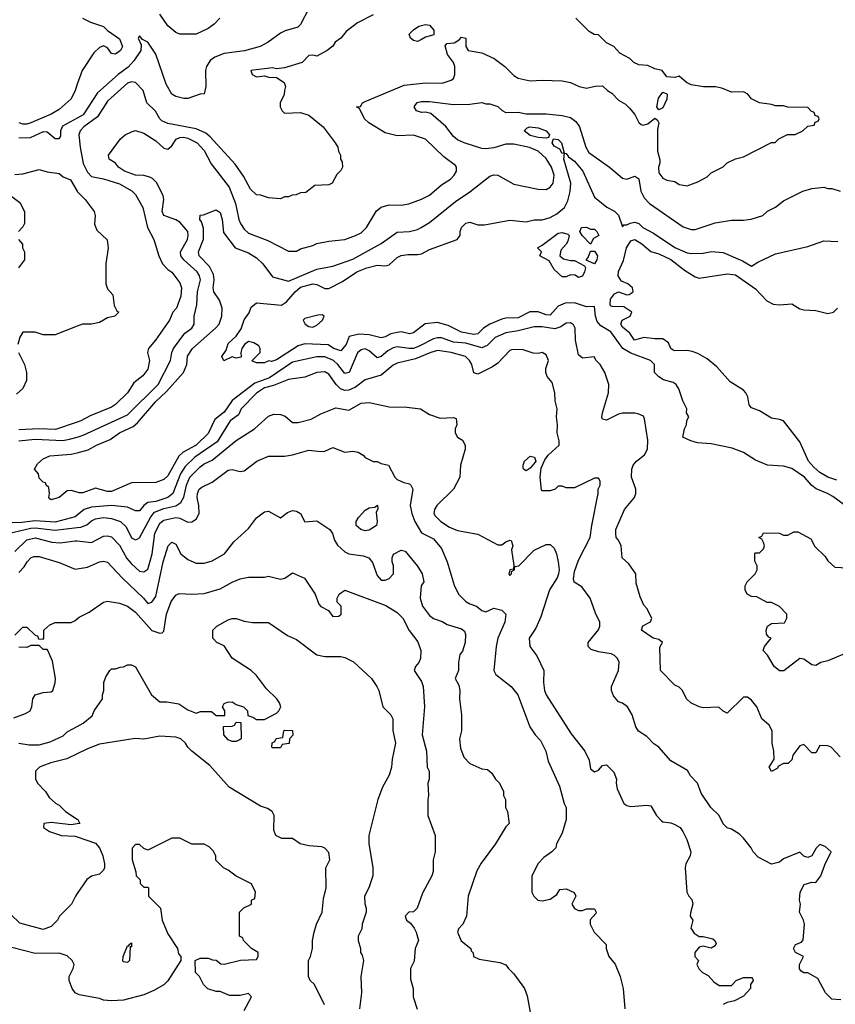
# Model space of a CAD drawing. Header units: inches. Extents: x 2348341 to 2479810, y 460419 to 613669.
# Tile 63 of 256: x 2379714 to 2383767, y 492552 to 497442. Entities that reach past the tile are written whole.
import ezdxf

# ---------------------------------------------------------------- set-up
doc = ezdxf.new("R2010")
doc.units = ezdxf.units.IN
doc.header["$MEASUREMENT"] = 0
doc.layers.add('C3479', color=7, linetype='Continuous')
doc.layers.add('C3489', color=7, linetype='Continuous')

msp = doc.modelspace()

# ---------------------------------------------------------------- linework, layer by layer
at = {"layer": 'C3479', "color": 2}
for points, elevation in [([(2380000, 497121.4), (2379989, 497090), (2379969.2, 497050), (2379910, 496996.3), (2379870, 496973.4), (2379768.7, 496930), (2379750, 496923), (2379730, 496923), (2379711.3, 496930)], 138), ([(2380000, 496953.6), (2379927.1, 496912.9), (2379917, 496890), (2379916.6, 496863.4), (2379909, 496851), (2379890, 496850.8), (2379850, 496884), (2379830, 496885.5), (2379765.1, 496854.9), (2379710, 496853.7)], 134), ([(2379690, 496673.3), (2379730, 496676.9), (2379810, 496698), (2379850, 496686.6), (2379910, 496678), (2379930, 496662.7), (2379966.8, 496646.8), (2379999.3, 496590), (2380000, 496589.3)], 134), ([(2379668, 496570), (2379714.6, 496534.6), (2379738, 496490), (2379738, 496430), (2379730, 496414), (2379708, 496390)], 138), ([(2379708, 496350), (2379727.3, 496327.3), (2379728, 496310), (2379738, 496290), (2379738, 496250), (2379708.7, 496210)], 138), ([(2380000, 495920.1), (2379890, 495878), (2379830, 495878), (2379790, 495891.3), (2379729.1, 495890.9), (2379714.6, 495865.4), (2379704, 495830)], 134), ([(2379708.7, 495790), (2379738, 495730), (2379748, 495690), (2379748, 495650), (2379728.9, 495611.1), (2379698, 495582)], 134), ([(2380000, 495443.9), (2379892.3, 495407.7), (2379810, 495410.4), (2379710, 495404.9)], 130), ([(2379710, 495350.3), (2379790, 495359.1), (2379928.2, 495351.8), (2379961.7, 495358.3), (2380000, 495369.7)], 126), ([(2380000, 495095.5), (2379970, 495104), (2379950, 495102), (2379910, 495069.2), (2379870, 495058), (2379863.1, 495063.1), (2379858, 495070), (2379862, 495090), (2379859, 495119), (2379846, 495130), (2379842, 495142), (2379830, 495146), (2379810, 495166), (2379807.3, 495187.3), (2379788, 495210), (2379803.1, 495236.9), (2379830, 495262), (2379863.1, 495276.9), (2379970, 495284), (2380000, 495292)], 122), ([(2380000, 494982), (2379990, 494974), (2379890, 494946.6), (2379790, 494954.2), (2379725.1, 494945.1), (2379676.3, 494943.7)], 126), ([(2379571, 494870), (2379770, 494917.3), (2379790, 494919.4), (2379890, 494907.7), (2380000, 494919.8)], 130), ([(2379690, 494800.9), (2379750, 494859.5), (2379790, 494869.5), (2379873, 494847), (2379915.5, 494844.5), (2379990, 494854.5), (2380000, 494853.5)], 134), ([(2379710, 494697.2), (2379735.8, 494724.2), (2379750.8, 494750), (2379770, 494769.2), (2379784.1, 494775.9), (2379810, 494777), (2379910, 494746.6), (2379990, 494713.2), (2380000, 494714.8)], 138), ([(2379690, 494386), (2379730, 494426), (2379750, 494426), (2379790, 494386), (2379802, 494382), (2379807.3, 494367.3), (2379830, 494366), (2379834, 494370), (2379834, 494410), (2379863.6, 494436.4), (2379890, 494448), (2379970, 494448), (2379990, 494458), (2380000, 494466.7)], 142), ([(2379684.6, 493975.4), (2379743.1, 493996.9), (2379766, 494010), (2379774.8, 494030), (2379778.8, 494070), (2379790.7, 494089.3), (2379830, 494100.9), (2379870, 494104), (2379878, 494110), (2379890.9, 494149.1), (2379891, 494170), (2379876.9, 494256.9), (2379854, 494310), (2379850, 494314), (2379830, 494314), (2379810, 494334), (2379770, 494334), (2379750, 494324.7), (2379710, 494326)], 142), ([(2379709.6, 493849.6), (2379761.3, 493841.3), (2379810, 493840.5), (2379864.9, 493855.1), (2379930, 493886), (2379950, 493905.2), (2380000, 493932.6)], 146), ([(2380000, 493796.8), (2379948.1, 493771.9), (2379868.1, 493751.9), (2379824.5, 493735.5), (2379812, 493730), (2379792, 493710), (2379791.6, 493671.6), (2379802, 493650), (2379842, 493610), (2379859.6, 493579.6), (2379891.6, 493551.6), (2379910, 493542), (2379942, 493510), (2380000, 493471.3)], 150), ([(2380000, 493448.2), (2379970, 493443.7), (2379870, 493455.1), (2379834, 493450), (2379832, 493430), (2379862, 493410), (2379922, 493390), (2379990, 493387.7), (2380000, 493384.3)], 150), ([(2380000, 493102.2), (2379991.1, 493088.9), (2379972, 493050), (2379912, 492990), (2379902, 492970), (2379870, 492938), (2379830, 492924), (2379714.6, 492954.6), (2379670, 492998)], 150), ([(2380000, 492604.4), (2379989, 492610), (2379974, 492630), (2379959, 492670), (2379959, 492690), (2379979, 492730), (2379984, 492750), (2379974, 492770), (2379950, 492792.7), (2379910, 492806), (2379790, 492805.1), (2379674.9, 492834.9)], 154)]:
    msp.add_lwpolyline(points, dxfattribs=dict(at, elevation=elevation))
at = {"layer": 'C3489', "color": 2}
for points, elevation in [([(2381150, 497498), (2381110, 497418), (2381095.5, 497404.5), (2381032.9, 497387.1), (2381010, 497376), (2380949.3, 497330.7), (2380908, 497310), (2380831.6, 497288.4), (2380730, 497274.9), (2380683.3, 497256.7), (2380660.5, 497239.5), (2380642.7, 497210), (2380637.2, 497190), (2380639, 497110), (2380630, 497074), (2380610, 497072), (2380550, 497051.3), (2380530, 497051.3), (2380490, 497061), (2380470, 497072), (2380441.4, 497121.4), (2380390.4, 497270.4), (2380350, 497331), (2380323.6, 497343.6), (2380310, 497362), (2380302, 497350), (2380318, 497318), (2380316, 497290), (2380281.3, 497238.7), (2380252.7, 497207.3), (2380202.9, 497170), (2380101, 497079), (2380029.4, 496970), (2380000, 496953.6)], 134), ([(2381470, 497466.8), (2381392.5, 497427.5), (2381335.5, 497384.5), (2381309.2, 497350.8), (2381282, 497330), (2381269.1, 497310.9), (2381242, 497290), (2381190, 497261), (2381170, 497266), (2381150, 497264.7), (2381118, 497230), (2381030, 497202.8), (2380990, 497198.8), (2380970, 497204), (2380862, 497190), (2380868.7, 497170), (2380890, 497159), (2380930, 497164), (2380950, 497157.2), (2380990, 497155.3), (2381028, 497130), (2381035.3, 497110), (2381028.9, 497091.1), (2381028.4, 497071.6), (2381008, 497030), (2381008, 497010), (2381018, 496990), (2381030, 496978), (2381110, 496982), (2381150, 496968.7), (2381222, 496910), (2381282, 496830), (2381295.3, 496810), (2381298, 496790), (2381308, 496770), (2381308, 496750), (2381316.4, 496736.4), (2381318, 496710), (2381310, 496694), (2381290, 496674), (2381266, 496630), (2381250, 496622), (2381180.4, 496619.6), (2381136.4, 496583.6), (2381110, 496582), (2381087.3, 496572.7), (2381068.4, 496571.6), (2381050, 496562), (2381030, 496562), (2381010, 496552), (2380950, 496558), (2380910, 496571.3), (2380890, 496572), (2380861.4, 496601.4), (2380825.8, 496665.8), (2380785.2, 496725.2), (2380660.3, 496860.3), (2380638, 496878), (2380590, 496900.4), (2380450, 496926.7), (2380420.9, 496940.9), (2380410, 496950.8), (2380388.8, 496988.8), (2380344.9, 497030), (2380326.8, 497090), (2380290, 497131), (2380270, 497134), (2380250, 497127.3), (2380150, 497038), (2380100.1, 496959.9), (2380031.8, 496910), (2380014.7, 496890), (2380008.2, 496870), (2380014.3, 496810), (2380030, 496729), (2380050, 496685.2), (2380070, 496664), (2380130, 496652), (2380210, 496627.3), (2380271.7, 496591.7), (2380290, 496574), (2380325.2, 496510), (2380349.7, 496409.7), (2380381.2, 496350), (2380406, 496270), (2380423.7, 496230), (2380450, 496201.2), (2380470, 496188.7), (2380510, 496135.3), (2380518, 496110), (2380514.5, 496070), (2380493.2, 496010), (2380475.3, 495990), (2380459, 495950), (2380388.7, 495850), (2380354, 495810), (2380349.3, 495790), (2380359.3, 495750), (2380350, 495706), (2380325.8, 495674.2), (2380281.2, 495638.8), (2380249.2, 495590), (2380190, 495530.7), (2380170, 495518), (2380064.5, 495475.5), (2380018, 495450), (2380000, 495443.9)], 130), ([(2380026, 497450), (2380066, 497430), (2380130, 497408), (2380150, 497388), (2380210, 497348), (2380224, 497310), (2380214, 497290), (2380190, 497272), (2380170, 497274), (2380150, 497302), (2380130, 497312), (2380110, 497304.7), (2380081.5, 497278.5), (2380024, 497190), (2380000, 497121.4)], 138), ([(2380000, 495369.7), (2380030, 495378.7), (2380250, 495479.3), (2380402.4, 495630), (2380463.7, 495750), (2380469.5, 495790), (2380478.4, 495810), (2380534.7, 495885.3), (2380569, 495910), (2380581.2, 495930), (2380580.9, 495970), (2380593.6, 496026.4), (2380598, 496090), (2380611.5, 496150), (2380607.6, 496170), (2380596.2, 496190), (2380529.4, 496250), (2380514.5, 496270), (2380512.3, 496290), (2380547, 496350), (2380551.6, 496370), (2380549.4, 496390), (2380510, 496437.2), (2380490, 496449.2), (2380429.5, 496469.5), (2380422, 496490), (2380429.5, 496550), (2380426.6, 496570), (2380394, 496634), (2380374, 496654), (2380360.5, 496660.5), (2380330, 496667.8), (2380289.7, 496669.7), (2380234, 496690), (2380204, 496710), (2380189.3, 496729.3), (2380158, 496750), (2380155.3, 496770), (2380215.3, 496850), (2380238, 496870), (2380270, 496884.7), (2380290, 496891.3), (2380330, 496878), (2380390, 496840.7), (2380430, 496804), (2380450, 496798.8), (2380470, 496816), (2380491.3, 496848.7), (2380510, 496857.6), (2380530, 496859.5), (2380550, 496853.4), (2380596.3, 496830), (2380630, 496793.4), (2380665.8, 496725.8), (2380755.3, 496610), (2380787, 496530), (2380803, 496450), (2380810.4, 496430.4), (2380830, 496402.8), (2380850, 496382.8), (2380946.4, 496346.4), (2381050, 496292), (2381090, 496292), (2381110, 496304.7), (2381170, 496321), (2381190, 496331), (2381250, 496342.8), (2381329.3, 496350.7), (2381382, 496370), (2381410, 496384), (2381437.2, 496410), (2381487.2, 496492.8), (2381510, 496511), (2381550, 496522.8), (2381610, 496522), (2381647.1, 496527.1), (2381710, 496550.7), (2381750, 496570.8), (2381810, 496622.8), (2381854, 496650), (2381873.2, 496670), (2381884, 496690), (2381884, 496710), (2381878.6, 496718.6), (2381821.6, 496761.6), (2381730, 496849), (2381670, 496869.2), (2381590, 496865.2), (2381530, 496881.2), (2381448, 496930), (2381428, 496950), (2381402, 497002), (2381388, 497010), (2381408, 497012), (2381418, 497030), (2381430, 497036), (2381623.6, 497116.4), (2381730, 497128), (2381812.9, 497127.1), (2381858, 497142), (2381868.9, 497151.1), (2381875.3, 497170), (2381875.3, 497210), (2381868.7, 497230), (2381839.3, 497270), (2381828, 497312), (2381836.4, 497323.6), (2381872, 497328), (2381897.5, 497342.5), (2381910, 497356), (2381931, 497350), (2381931, 497310), (2381942, 497290), (2382010, 497278), (2382072, 497250), (2382124.7, 497210), (2382170, 497164.7), (2382190, 497151.3), (2382250, 497138), (2382310, 497142), (2382410, 497138), (2382451.1, 497131.1), (2382494, 497110), (2382530, 497102), (2382572.7, 497112.7), (2382610, 497114), (2382634, 497090), (2382656.9, 497076.9), (2382690, 497042), (2382723.6, 497023.6), (2382743.6, 497003.6), (2382770.9, 496970.9), (2382791.1, 496931.1), (2382802, 496922), (2382810, 496918), (2382835.1, 496924.9), (2382870, 496954), (2382883.6, 496943.6), (2382890.5, 496930.5), (2382883.4, 496896.6), (2382883, 496810), (2382883, 496790), (2382894.4, 496745.6), (2382894.8, 496730), (2382887.7, 496710), (2382890, 496682), (2382910, 496656), (2382930, 496646), (2382970, 496638), (2382990, 496624.7), (2383030, 496618), (2383083.1, 496636.9), (2383130, 496662), (2383150, 496682), (2383210, 496712), (2383229.1, 496730.9), (2383270, 496752), (2383310, 496762), (2383450, 496832), (2383467.3, 496832.7), (2383486, 496850), (2383528.4, 496871.6), (2383567.3, 496872.7), (2383606, 496890), (2383630, 496914), (2383662, 496918), (2383667.3, 496932.7), (2383682, 496938), (2383686, 496950), (2383682, 496962), (2383667.3, 496967.3), (2383662, 496982), (2383647.3, 496987.3), (2383630, 497006), (2383530, 497008), (2383510, 497015.3), (2383470, 497015.3), (2383450, 497022), (2383390, 497028.7), (2383350, 497048.7), (2383332.1, 497072.1), (2383310, 497084), (2383250, 497082), (2383202, 497102), (2383171.1, 497108.9), (2383110.9, 497109.1), (2383050, 497119), (2383028, 497130), (2382990, 497162), (2382970, 497155.3), (2382930, 497158), (2382906, 497190), (2382870, 497198), (2382834.6, 497214.6), (2382790, 497218), (2382766, 497230), (2382746, 497250), (2382696.4, 497276.4), (2382666, 497310), (2382630, 497328), (2382590, 497368), (2382568.4, 497368.4), (2382543.1, 497383.1), (2382478, 497450)], 126), ([(2380708, 497450), (2380680.2, 497419.8), (2380650, 497398), (2380590, 497371.3), (2380510, 497371.3), (2380490, 497378), (2380450, 497411.3), (2380411, 497470)], 138), ([(2380000, 495292), (2380053.8, 495306.2), (2380095.3, 495330), (2380163.3, 495356.7), (2380209.2, 495390), (2380278, 495422), (2380299.8, 495440.2), (2380390, 495546.4), (2380443.5, 495596.5), (2380527.6, 495690), (2380544.2, 495730), (2380548.2, 495771.8), (2380572, 495810), (2380687, 495910), (2380704.5, 495930), (2380718.4, 495970), (2380719.5, 496010), (2380706, 496050), (2380678.4, 496090), (2380675.6, 496110), (2380680.5, 496150), (2380676.9, 496176.9), (2380656.9, 496216.9), (2380605.1, 496270), (2380602, 496290), (2380627.2, 496352.8), (2380626.6, 496406.6), (2380618, 496438), (2380609.3, 496450), (2380610, 496472), (2380627.3, 496472.7), (2380690, 496498), (2380710, 496484.7), (2380720.7, 496450), (2380726, 496386), (2380784.7, 496310), (2380850, 496283.8), (2380890, 496260.4), (2380921.6, 496230), (2380970, 496166), (2381050, 496144.4), (2381190, 496203.1), (2381270, 496218), (2381370, 496253), (2381510, 496330.7), (2381590, 496386.8), (2381651, 496391), (2381690, 496400.7), (2381708.7, 496410), (2381750, 496434.8), (2381880.1, 496539.9), (2381950, 496586.8), (2382050, 496664.7), (2382070, 496671.3), (2382090, 496671), (2382170, 496626), (2382290, 496600.7), (2382330, 496598.8), (2382350, 496611), (2382365.2, 496630), (2382369.4, 496670), (2382356.2, 496710), (2382330, 496752.3), (2382290, 496789.4), (2382247.3, 496807.3), (2382170, 496823.7), (2382130, 496823.7), (2382070, 496805.2), (2382030, 496801.2), (2382010, 496802.7), (2381922, 496830), (2381890, 496846), (2381870, 496862.7), (2381831.2, 496911.2), (2381756.2, 496976.2), (2381730, 496982.7), (2381710, 496982), (2381686, 496990), (2381673.2, 497010), (2381689.6, 497030.4), (2381710, 497036.3), (2381750, 497035.5), (2381870, 497022), (2381950, 497023.1), (2382010, 497031.3), (2382030, 497024.7), (2382050, 497024.7), (2382090, 497011.3), (2382111.1, 496991.1), (2382130, 496982), (2382190, 496982.8), (2382230, 496974.8), (2382330, 496974.8), (2382410, 496967.3), (2382450, 496957.3), (2382477.1, 496937.1), (2382494.8, 496910), (2382526.8, 496810), (2382542.5, 496782.5), (2382644.7, 496710), (2382710, 496656), (2382730, 496651), (2382770, 496664.7), (2382790, 496651.3), (2382800.5, 496590), (2382817.6, 496557.6), (2382842.8, 496530), (2383010, 496414), (2383050, 496400.7), (2383070, 496400.7), (2383170, 496434), (2383250, 496446), (2383310, 496446), (2383348.9, 496451.1), (2383406, 496470), (2383429.1, 496490.9), (2383470, 496511.3), (2383510, 496542), (2383606, 496590), (2383650, 496604.7), (2383710, 496611), (2383730, 496604.7), (2383750, 496604.7), (2383790, 496591.3)], 122), ([(2383835.1, 495015.1), (2383753.8, 495073.8), (2383728, 495090), (2383671.8, 495111.8), (2383650, 495129), (2383613.2, 495170), (2383550, 495212.7), (2383510, 495225.2), (2383429.5, 495229.5), (2383370, 495254), (2383310, 495293.2), (2383254.8, 495314.8), (2383150, 495336.2), (2383081.2, 495341.2), (2383048, 495350), (2383009.1, 495369.1), (2383018, 495410), (2383028, 495430), (2383028.4, 495451.6), (2383038, 495470), (2383028, 495490), (2383028.7, 495510), (2383009.3, 495549.3), (2382989.1, 495609.1), (2382975.3, 495630), (2382960.2, 495640.2), (2382913.6, 495653.6), (2382890, 495668), (2382868, 495690), (2382868, 495730), (2382848, 495750), (2382750, 495786.6), (2382711.5, 495810), (2382651.7, 495891.7), (2382601.8, 495921.8), (2382582.8, 495942.8), (2382575.1, 495970), (2382570, 496018), (2382530, 496017), (2382470, 496036.9), (2382424.8, 496035.2), (2382390, 496019.5), (2382350, 495974.5), (2382330, 495976.2), (2382290, 495991.6), (2382248.5, 495991.5), (2382190, 495962.4), (2382130, 495959.7), (2382110, 495954.7), (2382050, 495929.7), (2382019.1, 495910), (2381990, 495882.9), (2381970, 495878.7), (2381909.8, 495889.7), (2381843.5, 495923.5), (2381790, 495938.7), (2381728.8, 495931.2), (2381670, 495886.6), (2381650, 495882), (2381610, 495892.3), (2381590, 495889.6), (2381557.3, 495882.7), (2381530, 495866.6), (2381510, 495862.7), (2381450, 495877), (2381398.8, 495881.2), (2381351, 495869), (2381336.3, 495830), (2381310, 495797.2), (2381275.3, 495810), (2381247, 495827), (2381130, 495832.3), (2381097.6, 495822.4), (2380990, 495753.2), (2380965.2, 495745.2), (2380951.3, 495748.7), (2380930, 495738), (2380890, 495738), (2380867.3, 495747.3), (2380908, 495790), (2380908.7, 495810), (2380902, 495822), (2380877.2, 495837.2), (2380850, 495844), (2380831.3, 495830), (2380818, 495810), (2380812, 495790), (2380814, 495766), (2380790, 495762), (2380770, 495768), (2380728.4, 495748.4), (2380718, 495770), (2380739, 495801), (2380750, 495834), (2380789.1, 495870.9), (2380813.6, 495906.4), (2380830, 495952), (2380853.6, 495986.4), (2380864.7, 496015.3), (2380890, 496036), (2381014.8, 496025.2), (2381039.3, 496040.7), (2381082, 496090), (2381110, 496114.4), (2381170.3, 496130.4), (2381190, 496127.7), (2381230, 496107.3), (2381250, 496107.7), (2381317.2, 496142.8), (2381389.2, 496190), (2381439, 496210), (2381490, 496223.8), (2381530, 496219.3), (2381550, 496224.9), (2381590, 496261), (2381610, 496270.8), (2381643.2, 496276.8), (2381690, 496275.5), (2381710, 496279.3), (2381750, 496301.6), (2381888, 496350), (2381902, 496370), (2381902, 496390), (2381908.7, 496410), (2381930, 496431.3), (2381950, 496436), (2381990, 496424), (2382023.5, 496423.5), (2382150, 496446), (2382230, 496438.8), (2382270, 496447.7), (2382310, 496447.7), (2382350, 496460.7), (2382382.5, 496477.5), (2382421.2, 496510), (2382437.2, 496542.8), (2382449.4, 496589.4), (2382452.7, 496630), (2382418, 496750), (2382420.4, 496779.6), (2382430, 496778), (2382441.1, 496761.1), (2382470, 496740.3), (2382512, 496690), (2382570, 496561), (2382630.7, 496510.7), (2382670, 496491), (2382690, 496471.3), (2382710, 496414), (2382716.4, 496423.6), (2382730, 496424), (2382747.5, 496432.5), (2382770, 496436.3), (2382790, 496430.8), (2382811, 496410), (2382862.4, 496382.4), (2382970, 496310.6), (2383030, 496284), (2383050, 496280.7), (2383110, 496282.8), (2383150.7, 496290.7), (2383210, 496286.8), (2383304.9, 496244.9), (2383350, 496218), (2383382, 496238), (2383470, 496278.8), (2383630, 496316), (2383710, 496344.7), (2383778.6, 496341.4)], 118), ([(2380000, 496589.3), (2380039, 496550), (2380084, 496490), (2380089.2, 496470), (2380086.3, 496426.3), (2380096.5, 496396.5), (2380148.7, 496348.7), (2380154, 496310), (2380142.7, 496230), (2380142, 496130), (2380150, 496106), (2380176.4, 496076.4), (2380183.1, 496023.1), (2380196.4, 495996.4), (2380206, 495990), (2380186, 495970), (2380150, 495962), (2380110, 495938), (2380070, 495931), (2380026, 495930), (2380000, 495920.1)], 134), ([(2383774.7, 495154.7), (2383730, 495169.7), (2383690, 495193), (2383659.3, 495219.3), (2383633, 495250), (2383590, 495346), (2383510, 495449.4), (2383490, 495457), (2383450, 495462.7), (2383390, 495499), (2383350, 495515.3), (2383339, 495530), (2383332.3, 495570), (2383322.7, 495590), (2383310, 495602.7), (2383243.9, 495643.9), (2383178.6, 495718.6), (2383130, 495758), (2383084.1, 495784.1), (2383054.8, 495794.8), (2383030, 495799.3), (2382970, 495797.2), (2382960.9, 495800.9), (2382950, 495808.7), (2382937.5, 495837.5), (2382910, 495857.2), (2382870, 495857.2), (2382815.3, 495864.7), (2382768.7, 495850), (2382745.2, 495885.2), (2382710, 495915.3), (2382701.2, 495930), (2382708, 495950), (2382748, 495970), (2382755.3, 495990), (2382715.5, 496015.5), (2382658, 496018), (2382650, 496022), (2382647.3, 496030), (2382650, 496054.8), (2382670, 496080.7), (2382690, 496091), (2382730, 496076), (2382743.1, 496076.9), (2382762, 496090), (2382759, 496110), (2382735.3, 496130), (2382704.1, 496144.1), (2382688, 496170), (2382688.5, 496191.6), (2382714.2, 496245.8), (2382729.7, 496310), (2382750, 496344), (2382770, 496350.6), (2382806, 496330), (2382850, 496290.7), (2382890, 496279.1), (2382950, 496252), (2383017.7, 496197.8), (2383070, 496165.5), (2383090, 496158), (2383230, 496179.5), (2383270, 496175.3), (2383370, 496105.5), (2383426.6, 496046.6), (2383458, 496030), (2383490, 496026.7), (2383550, 496030.8), (2383590, 496006.8), (2383610, 496001), (2383670, 495998), (2383730, 495982.8), (2383758, 495990), (2383778, 496010)], 114), ([(2383790, 493782), (2383746, 493830), (2383730, 493835.3), (2383690, 493838), (2383670, 493802), (2383650, 493802), (2383610, 493842), (2383590, 493835.3), (2383556, 493790), (2383550, 493766), (2383532, 493748), (2383510, 493748), (2383484.7, 493735.3), (2383476.9, 493723.1), (2383450, 493708), (2383438, 493730), (2383462, 493770), (2383461.2, 493810), (2383453.2, 493850), (2383453.2, 493910), (2383438.6, 493938.6), (2383402, 493970), (2383377.2, 494030), (2383350, 494062), (2383330, 494078), (2383310, 494078), (2383230, 493998), (2383210, 494008), (2383188.4, 494028.4), (2383110, 494024), (2383090, 494029), (2383048, 494050), (2383028, 494070), (2383008, 494110), (2382990, 494128), (2382970, 494138), (2382898, 494210), (2382894.6, 494325.4), (2382908.7, 494350), (2382890, 494364), (2382862, 494370), (2382804, 494410), (2382810, 494432), (2382848.4, 494451.6), (2382855.3, 494470), (2382830, 494518), (2382814.6, 494534.6), (2382796.5, 494576.5), (2382776.4, 494643.6), (2382775.3, 494690), (2382740.4, 494740.4), (2382708, 494770), (2382702, 494830), (2382690, 494858), (2382678, 494870), (2382675.3, 494890), (2382675.3, 494910), (2382719, 495010), (2382768.7, 495070), (2382775.3, 495090), (2382775.3, 495110), (2382753.2, 495170), (2382756, 495210), (2382762.7, 495230), (2382779, 495250), (2382818.4, 495281.6), (2382833.2, 495310), (2382834.8, 495354.8), (2382819.3, 495459.3), (2382812.9, 495472.9), (2382790, 495484), (2382770, 495488.7), (2382710, 495488.7), (2382690, 495484), (2382630, 495454), (2382610, 495458), (2382606, 495466), (2382609.3, 495489.3), (2382639, 495590), (2382642, 495630), (2382622, 495690), (2382598, 495730), (2382578, 495750), (2382568, 495768), (2382510, 495762), (2382490, 495778), (2382475.1, 495850), (2382474.5, 495910), (2382466.3, 495926.3), (2382450, 495937.2), (2382430, 495936), (2382403, 495917), (2382372.5, 495907.5), (2382310, 495916.9), (2382270, 495917.6), (2382190, 495896.9), (2382130, 495887.6), (2382076.2, 495863.8), (2382036, 495824), (2382010, 495813.3), (2381930, 495835.3), (2381870, 495841), (2381810, 495862.4), (2381790, 495862.4), (2381770, 495857.6), (2381699.5, 495820.5), (2381670, 495809.8), (2381648.6, 495808.6), (2381590, 495818), (2381570, 495813), (2381542.6, 495797.4), (2381510, 495769.5), (2381490, 495762.7), (2381450, 495798), (2381430, 495807), (2381410, 495802), (2381392.1, 495787.9), (2381350.3, 495689.7), (2381333.7, 495686.3), (2381330, 495686), (2381295.1, 495730), (2381273.3, 495750), (2381230, 495768.3), (2381190, 495768), (2381070, 495741.3), (2380955.9, 495664.1), (2380882.3, 495637.7), (2380769.3, 495550.7), (2380730, 495493.3), (2380683, 495457), (2380650, 495387.3), (2380590, 495329.7), (2380526.3, 495293.7), (2380505.1, 495274.9), (2380450, 495177.2), (2380430, 495159), (2380390, 495144), (2380270, 495142.7), (2380170, 495099.3), (2380150, 495099.3), (2380090, 495115.3), (2380027.1, 495092.9), (2380010, 495092.7), (2380000, 495095.5)], 122), ([(2383794.6, 492574.6), (2383750, 492578), (2383718, 492610), (2383680.4, 492680.4), (2383630, 492708), (2383610, 492708), (2383596.4, 492716.4), (2383588.9, 492728.9), (2383588.7, 492750), (2383608, 492790), (2383568.7, 492810), (2383559, 492830), (2383569, 492850), (2383599.3, 492860.7), (2383607.2, 492872.8), (2383613.2, 492950), (2383609.3, 492970), (2383589, 493010), (2383593.2, 493050), (2383589, 493070), (2383592, 493110), (2383612.5, 493147.5), (2383650, 493158.8), (2383670, 493158), (2383694, 493190), (2383714.6, 493245.4), (2383746, 493310), (2383716.4, 493336.4), (2383690, 493346), (2383671.6, 493328.4), (2383650.7, 493289.3), (2383630, 493282), (2383610, 493288), (2383590, 493308), (2383510, 493274), (2383490, 493259), (2383450, 493249), (2383382.7, 493282.7), (2383358, 493310), (2383348.9, 493328.9), (2383310, 493378), (2383290, 493398), (2383250, 493422), (2383230, 493428.7), (2383209.4, 493449.4), (2383188.7, 493490), (2383148.7, 493530), (2383100.2, 493600.2), (2383082, 493650), (2383047.2, 493687.2), (2383032.7, 493712.7), (2382950, 493762), (2382890, 493828.7), (2382865.6, 493845.6), (2382830, 493882), (2382789.3, 493909.3), (2382775.3, 493930), (2382758, 493990), (2382734, 494030), (2382710, 494048.7), (2382690, 494055.3), (2382664.7, 494084.7), (2382655.3, 494110), (2382655.3, 494130), (2382689, 494210), (2382692.1, 494252.1), (2382684, 494270), (2382670, 494284), (2382652.1, 494292.1), (2382590, 494302.7), (2382554, 494314), (2382538, 494330), (2382538, 494350), (2382590, 494412), (2382597.2, 494430), (2382597.2, 494450), (2382574.8, 494494.8), (2382549.3, 494570), (2382506.3, 494626.3), (2382469.4, 494649.4), (2382466, 494666), (2382470, 494702), (2382490, 494758), (2382549.2, 494870), (2382556, 494930), (2382588, 495090), (2382588, 495110), (2382598, 495130), (2382598, 495150), (2382590, 495166), (2382570, 495166), (2382470, 495118), (2382430, 495118), (2382410, 495126), (2382390, 495126), (2382374, 495110), (2382350, 495102), (2382310, 495102), (2382306.6, 495106.6), (2382299.3, 495170), (2382305.6, 495214.4), (2382323.7, 495256.3), (2382340.1, 495279.9), (2382395.3, 495330), (2382395.3, 495350), (2382384, 495390), (2382386, 495430), (2382380.9, 495470), (2382384, 495510), (2382374, 495550), (2382373.2, 495590), (2382360.2, 495640.2), (2382335.3, 495670), (2382328, 495690), (2382328, 495710), (2382342, 495750), (2382330, 495778), (2382310, 495788.7), (2382290, 495784), (2382265.6, 495785.6), (2382210, 495805.2), (2382158, 495802), (2382150, 495799), (2382090, 495737.2), (2382062.5, 495717.5), (2381990, 495682), (2381970, 495688), (2381961.2, 495730), (2381949.2, 495750), (2381929.5, 495769.5), (2381858, 495790), (2381790, 495798.7), (2381756, 495790), (2381681.3, 495758.7), (2381590, 495737), (2381570, 495726), (2381510, 495677), (2381430, 495653.2), (2381382, 495618), (2381350, 495603), (2381330, 495601.3), (2381308.5, 495608.5), (2381287, 495630), (2381250, 495682.7), (2381230, 495694), (2381190, 495689.6), (2381130, 495667.3), (2381050, 495655.6), (2380974.9, 495625.1), (2380930, 495613.3), (2380890, 495587.6), (2380814.8, 495510), (2380800.4, 495479.6), (2380760.5, 495450), (2380694.3, 495345.7), (2380584.9, 495270), (2380535.9, 495224.1), (2380513.7, 495186.3), (2380475.3, 495090), (2380450.6, 495070), (2380391, 495050), (2380350, 495045.1), (2380330.4, 495030), (2380310, 495002.7), (2380290, 495002.9), (2380250, 495021.3), (2380170, 495029.8), (2380070, 495022), (2380034.8, 495010), (2380000, 494982)], 126), ([(2380000, 494919.8), (2380018.2, 494921.8), (2380047.1, 494932.9), (2380070, 494953.6), (2380090, 494962.9), (2380130, 494969.6), (2380170, 494965.1), (2380214, 494950), (2380242.9, 494922.9), (2380270, 494869.3), (2380290, 494859.3), (2380297.5, 494862.5), (2380310, 494869.2), (2380366, 494974), (2380383.9, 494996.1), (2380430, 495015.1), (2380490, 495028.2), (2380514.8, 495045.2), (2380529, 495071), (2380542.3, 495130), (2380559.5, 495170), (2380610, 495221.6), (2380630, 495236.9), (2380670, 495254), (2380790, 495352), (2380881, 495410), (2380950, 495474), (2380976.9, 495483.1), (2381010, 495482), (2381033.6, 495473.6), (2381070, 495442), (2381098, 495442), (2381162, 495458), (2381210, 495485.2), (2381285.5, 495514.5), (2381350, 495502.7), (2381410, 495538), (2381450, 495540.9), (2381550, 495519.3), (2381638, 495518), (2381706, 495510), (2381750, 495482), (2381803.1, 495463.1), (2381870, 495466), (2381882, 495462), (2381886, 495430), (2381878, 495410), (2381878, 495390), (2381888.9, 495368.9), (2381914.6, 495354.6), (2381928, 495330), (2381928, 495310), (2381904, 495230), (2381901.2, 495170), (2381869.2, 495110), (2381786, 495030), (2381775.1, 495010), (2381772.3, 494990), (2381778, 494978), (2381806.6, 494950), (2381850, 494921.6), (2381890, 494905.1), (2381990, 494887), (2382090, 494834), (2382110, 494834), (2382130, 494848.7), (2382150, 494858), (2382155.3, 494855.3), (2382164, 494830), (2382157.2, 494810), (2382168.9, 494731.1), (2382167.3, 494712.7), (2382149.2, 494710), (2382144, 494690), (2382150, 494682), (2382158, 494690), (2382158, 494702), (2382172, 494710), (2382174, 494726), (2382194, 494730), (2382270, 494808), (2382330, 494835.3), (2382350, 494835.3), (2382370, 494818), (2382381.2, 494790), (2382389.2, 494750), (2382394, 494710), (2382391.6, 494690), (2382385.1, 494670), (2382346.6, 494610), (2382303.6, 494476.4), (2382278.9, 494421.1), (2382245.2, 494370), (2382249.3, 494329.3), (2382283.2, 494283.2), (2382319, 494210), (2382316, 494150), (2382321.2, 494110), (2382329.3, 494090), (2382454.8, 493894.8), (2382522, 493810), (2382544, 493764), (2382550, 493722), (2382570, 493706.6), (2382590, 493715.3), (2382610, 493738), (2382630, 493742), (2382665.6, 493705.6), (2382679, 493670), (2382677.2, 493650), (2382683.2, 493623.2), (2382715.3, 493550), (2382730, 493539), (2382750, 493534), (2382830, 493542), (2382850, 493538), (2382878, 493490), (2382903.1, 493463.1), (2382910, 493458), (2382950, 493453.2), (2382970, 493445.2), (2382995.3, 493430), (2383009, 493410), (2383028.7, 493370), (2383049.2, 493310), (2383045.2, 493290), (2383024, 493250), (2383021.2, 493230), (2383028.7, 493110), (2383038, 493090), (2383053.6, 493073.6), (2383059, 493050), (2383047.3, 493007.3), (2383046, 492990), (2383058, 492970), (2383048.7, 492930), (2383065.6, 492905.6), (2383090, 492888.7), (2383110, 492888.7), (2383158, 492878), (2383168.7, 492870), (2383174, 492854), (2383170, 492842), (2383150, 492831.3), (2383110, 492841), (2383090, 492836), (2383068, 492810), (2383068, 492790), (2383086, 492770), (2383078, 492750), (2383090, 492726), (2383106, 492710), (2383134.6, 492694.6), (2383163.1, 492663.1), (2383190, 492646), (2383250, 492646), (2383274, 492670), (2383310, 492686), (2383350, 492686), (2383356.4, 492676.4), (2383358, 492670), (2383346, 492650), (2383346, 492630), (2383310, 492592), (2383266, 492570), (2383230, 492562), (2383210, 492552)], 130), ([(2380000, 494853.5), (2380070, 494846.6), (2380130, 494877), (2380150, 494878.4), (2380170, 494873.6), (2380210, 494832.3), (2380247, 494767), (2380270, 494739.3), (2380310, 494703.7), (2380330, 494700.9), (2380350, 494714), (2380355.8, 494730), (2380371.7, 494790), (2380385.3, 494890), (2380410, 494942), (2380430, 494957.4), (2380489.6, 494969.6), (2380510, 494967), (2380550, 494946.6), (2380570, 494949.3), (2380590, 494961.2), (2380605.5, 494990), (2380604.4, 495030), (2380596.4, 495070), (2380597.1, 495090), (2380604.9, 495110), (2380618.8, 495121.2), (2380670, 495146), (2380750, 495205.2), (2380770, 495209.2), (2380810, 495199), (2380830, 495202), (2380892, 495250), (2380950, 495274), (2381030, 495274), (2381070, 495281.2), (2381150, 495305.2), (2381210, 495297.2), (2381230, 495299), (2381270, 495318), (2381330, 495294), (2381370, 495299), (2381395.3, 495295.3), (2381420.4, 495280.4), (2381430, 495268), (2381470, 495248), (2381490, 495248), (2381510, 495238), (2381546, 495230), (2381578, 495170), (2381590, 495158), (2381623.1, 495143.1), (2381650, 495138), (2381658, 495130), (2381668, 495110), (2381654, 495030), (2381662.7, 494990), (2381678, 494950), (2381710, 494894), (2381770, 494864), (2381810, 494815.3), (2381838, 494750), (2381873.3, 494633.3), (2381894.5, 494590), (2381930, 494553.6), (2381950, 494540.5), (2381984, 494530), (2382010, 494508.7), (2382030, 494502), (2382070, 494519), (2382082.8, 494517.2), (2382110, 494509), (2382129, 494490), (2382125.2, 494450), (2382089.3, 494370), (2382081.2, 494330), (2382069.4, 494209.4), (2382079, 494190), (2382155.3, 494130), (2382188.7, 494090), (2382248.7, 493930), (2382275.3, 493890), (2382302, 493862), (2382329, 493810), (2382340.2, 493760.2), (2382396.5, 493636.5), (2382419, 493550), (2382428.7, 493530), (2382428.7, 493470), (2382410, 493402), (2382382, 493350), (2382378, 493330), (2382358, 493310), (2382318, 493282), (2382290, 493252), (2382258, 493190), (2382258, 493110), (2382268, 493090), (2382288, 493070), (2382310, 493066.6), (2382350, 493074.5), (2382382.8, 493097.2), (2382398, 493122), (2382430, 493126), (2382468.4, 493108.4), (2382478, 493090), (2382458, 493050), (2382470, 493028), (2382490, 493018), (2382510, 493018), (2382530, 493026), (2382570, 493026), (2382578, 493010), (2382576.4, 493003.6), (2382548.4, 492971.6), (2382548, 492950), (2382568, 492910), (2382628, 492850), (2382628.7, 492830), (2382641.2, 492790), (2382672, 492752), (2382698, 492690), (2382712.7, 492630), (2382721.2, 492530)], 134), ([(2380000, 494714.8), (2380050, 494722.7), (2380110, 494749.2), (2380130, 494753.2), (2380150, 494749), (2380222.7, 494670), (2380329.6, 494569.6), (2380350, 494543.7), (2380370.4, 494549.6), (2380390, 494578), (2380426.4, 494750), (2380451.1, 494828.9), (2380470, 494848), (2380490, 494838), (2380515.3, 494790), (2380550, 494762), (2380590, 494744), (2380630, 494744), (2380670, 494754), (2380731.3, 494790), (2380778, 494850), (2380850, 494915.3), (2380890, 494968), (2380930, 494998), (2380939.6, 495000.4), (2380950, 495002), (2381010, 494968.7), (2381045.2, 494994.8), (2381070, 495005.2), (2381090, 495001.2), (2381108.7, 494990), (2381130, 494949), (2381190, 494954), (2381255.3, 494910), (2381268.7, 494890), (2381278, 494858), (2381292.9, 494832.9), (2381330, 494799), (2381350, 494789.2), (2381421, 494779), (2381449.3, 494769.3), (2381466.3, 494746.3), (2381490, 494682), (2381510, 494659.3), (2381530, 494659.3), (2381550, 494666.6), (2381571, 494690), (2381571.3, 494730), (2381564.7, 494750), (2381564.7, 494770), (2381571.6, 494788.4), (2381610, 494808), (2381630, 494802), (2381690, 494728.7), (2381713.2, 494690), (2381722, 494650), (2381709.2, 494630), (2381704.5, 494570), (2381716, 494530), (2381730, 494509), (2381750, 494484), (2381770, 494469.2), (2381812.9, 494452.9), (2381838, 494438), (2381910, 494417.2), (2381924.7, 494404.7), (2381929.2, 494389.2), (2381927, 494350), (2381913.6, 494306.4), (2381901.2, 494290), (2381894, 494250), (2381894, 494210), (2381878, 494170), (2381896.5, 494136.5), (2381901.2, 494110), (2381899.3, 494070), (2381909.3, 493990), (2381908.9, 493911.1), (2381899, 493870), (2381904.7, 493824.7), (2381920.2, 493780.2), (2381950, 493748), (2382010, 493722), (2382039, 493719), (2382060.4, 493700.4), (2382078, 493670), (2382098, 493650), (2382118, 493610), (2382118, 493590), (2382128, 493570), (2382128, 493530), (2382138, 493510), (2382146, 493450), (2382130, 493434), (2382078, 493350), (2382006.3, 493253.7), (2381985.6, 493214.4), (2381942, 493090), (2381934, 492990), (2381915.3, 492950), (2381893.6, 492926.4), (2381888.7, 492910), (2381907, 492867), (2381955.3, 492830), (2381958, 492818), (2381967.3, 492807.3), (2381968.9, 492788.9), (2381996.4, 492776.4), (2382100.4, 492760.4), (2382129, 492749), (2382142, 492730), (2382170, 492704), (2382222.9, 492630), (2382235.2, 492595.2), (2382254.9, 492485.1)], 138), ([(2383847.3, 494307.3), (2383730, 494258), (2383694, 494250), (2383670, 494235.3), (2383650, 494239), (2383610, 494266), (2383590, 494269), (2383510.9, 494209.1), (2383490, 494208.7), (2383462, 494230), (2383430, 494286), (2383408.7, 494310), (2383415.3, 494330), (2383448, 494370), (2383436, 494376), (2383424, 494390), (2383422.7, 494410), (2383429.2, 494430), (2383450, 494443.8), (2383513.6, 494446.4), (2383526, 494470), (2383526, 494490), (2383490, 494528), (2383450, 494548), (2383428.4, 494548.4), (2383376.4, 494576.4), (2383350, 494578), (2383328, 494590), (2383318, 494610), (2383318, 494630), (2383328, 494650), (2383368, 494690), (2383378, 494710), (2383378, 494730), (2383367.3, 494752.7), (2383366, 494790), (2383370, 494794), (2383390, 494794), (2383410, 494814), (2383414, 494830), (2383410, 494846), (2383402, 494862), (2383386, 494870), (2383402, 494878), (2383410, 494894), (2383490, 494892), (2383510, 494882), (2383530, 494882), (2383560.4, 494899.6), (2383579.6, 494899.6), (2383644.7, 494864.7), (2383665.4, 494825.4), (2383716.9, 494776.9), (2383730, 494754), (2383763.6, 494723.6), (2383890, 494716)], 118), ([(2380000, 494466.7), (2380010, 494475.3), (2380059.8, 494500.2), (2380130, 494548.7), (2380150, 494555.3), (2380210, 494544), (2380250, 494529.2), (2380290, 494499.5), (2380370, 494409.2), (2380410, 494395.3), (2380422, 494398), (2380430, 494406), (2380443.1, 494490), (2380466.9, 494553.1), (2380490, 494584), (2380507.1, 494592.9), (2380570, 494589.3), (2380630, 494592.3), (2380710, 494616), (2380770, 494649.2), (2380810, 494665.2), (2380850, 494674), (2380930, 494674), (2380950, 494679), (2381010, 494664), (2381030.8, 494669.2), (2381070, 494695.3), (2381128.4, 494668.4), (2381182, 494590), (2381200.2, 494540.2), (2381210, 494528.7), (2381248.4, 494508.4), (2381270, 494478), (2381299.6, 494480.4), (2381312, 494490), (2381311.3, 494530), (2381292, 494550), (2381292, 494570), (2381302, 494590), (2381330, 494608.7), (2381532.9, 494532.9), (2381590, 494499), (2381617.2, 494470), (2381649.6, 494409.6), (2381692.1, 494352.1), (2381706.6, 494310), (2381706, 494270), (2381697.2, 494250), (2381681.2, 494230), (2381674, 494210), (2381710, 494155.3), (2381719.3, 494130), (2381726, 494030), (2381714, 493890), (2381735.3, 493810), (2381738, 493730), (2381748, 493710), (2381748, 493670), (2381742, 493650), (2381745.2, 493590), (2381741.2, 493570), (2381742, 493490), (2381778, 493390), (2381778, 493310), (2381768.7, 493270), (2381768.4, 493211.6), (2381762, 493190), (2381715.5, 493104.5), (2381689, 493030), (2381670, 493011), (2381648, 493010), (2381629.3, 492990), (2381635.3, 492970), (2381655.1, 492955.1), (2381673.2, 492930), (2381684, 492910), (2381695.3, 492870), (2381679, 492830), (2381673.2, 492766.8), (2381655.3, 492730), (2381656.4, 492676.4), (2381668.7, 492630), (2381669.1, 492589.1), (2381688.9, 492528.9)], 142), ([(2380000, 493932.6), (2380030, 493949), (2380074.4, 493985.6), (2380084.7, 494010), (2380124.7, 494070), (2380124.7, 494090), (2380131.3, 494110), (2380131.3, 494150), (2380142, 494178), (2380162, 494210), (2380170, 494218), (2380190, 494218), (2380212.7, 494227.3), (2380230, 494228), (2380250, 494238), (2380270, 494238), (2380290, 494228), (2380369, 494090), (2380410, 494055.3), (2380445.4, 494054.6), (2380504.7, 494044.7), (2380550, 494014), (2380590, 493998), (2380612.7, 494007.3), (2380667.3, 494007.3), (2380690, 493986), (2380732.7, 493987.3), (2380734, 494010), (2380722, 494030), (2380730, 494046), (2380746.4, 494053.6), (2380770, 494054), (2380790, 494042), (2380826, 494030), (2380846, 494010), (2380847.3, 493987.3), (2380876.4, 493976.4), (2380890, 493966), (2380930, 493966), (2380990, 493998), (2381002, 494010), (2381011, 494030), (2381004.7, 494050), (2380991.3, 494070), (2380939.8, 494119.8), (2380890, 494184.7), (2380864.7, 494210), (2380770, 494272), (2380730, 494332), (2380694, 494350), (2380674, 494370), (2380674, 494410), (2380694, 494430), (2380750, 494462), (2380770, 494468.7), (2380790, 494468.7), (2380830, 494455.3), (2380870, 494448.7), (2380950, 494448.7), (2381044.7, 494384.7), (2381090, 494364), (2381190, 494288.7), (2381230, 494279), (2381310, 494279), (2381330, 494274), (2381372.5, 494252.5), (2381462, 494170), (2381488.7, 494130), (2381498, 494110), (2381518, 494030), (2381558, 493990), (2381568, 493970), (2381568.4, 493911.6), (2381581.2, 493850), (2381564, 493770), (2381561.2, 493730), (2381549, 493690), (2381517.2, 493630), (2381493.2, 493570), (2381449.4, 493390.6), (2381449.2, 493350), (2381468.9, 493231.1), (2381468.9, 493191.1), (2381448.7, 493130), (2381428, 493090), (2381428.4, 493051.6), (2381435.3, 493030), (2381435.3, 493010), (2381415.3, 492950), (2381413.2, 492926.8), (2381395.3, 492890), (2381395.3, 492870), (2381408, 492830), (2381408, 492810), (2381416.4, 492796.4), (2381422, 492770), (2381409.5, 492690), (2381412.7, 492610), (2381402.7, 492530)], 146), ([(2381228, 492550), (2381178, 492650), (2381158, 492670), (2381149, 492690), (2381149.2, 492770), (2381159, 492790), (2381169, 492830), (2381169.2, 492870), (2381177.2, 492910), (2381189.4, 492950), (2381216.2, 493010), (2381223.7, 493076.3), (2381237.2, 493130), (2381235.3, 493230), (2381255.3, 493270), (2381250, 493306), (2381230, 493328), (2381214.6, 493334.6), (2381150, 493339), (2381108, 493350), (2381070, 493375.3), (2381016.4, 493376.4), (2380986, 493390), (2380976.4, 493416.4), (2380978, 493490), (2380968, 493510), (2380944.7, 493524.7), (2380910, 493536), (2380755.1, 493630), (2380658.3, 493738.3), (2380569.2, 493810), (2380549.2, 493830), (2380537.2, 493850), (2380514, 493870), (2380490, 493879.3), (2380410, 493884), (2380330.6, 493869.4), (2380287.5, 493872.5), (2380110, 493843.7), (2380050, 493820.9), (2380000, 493796.8)], 150), ([(2380000, 493471.3), (2380002, 493470), (2380012, 493450), (2380000, 493448.2)], 150), ([(2380000, 493384.3), (2380090, 493353.4), (2380110.6, 493330), (2380126.8, 493290), (2380136, 493250), (2380136, 493230), (2380130, 493218), (2380110, 493198), (2380070, 493188.7), (2380047.1, 493172.9), (2380000, 493102.2)], 150), ([(2380830, 492522), (2380866, 492590), (2380850, 492606), (2380810, 492595.3), (2380756.4, 492596.4), (2380710, 492615.3), (2380690, 492615.3), (2380649.1, 492629.1), (2380628, 492650), (2380608, 492690), (2380588, 492710), (2380586, 492770), (2380610, 492782), (2380650, 492782), (2380672.7, 492772.7), (2380690, 492772), (2380712.7, 492752.7), (2380730, 492752), (2380811.6, 492771.6), (2380890, 492774), (2380898, 492790), (2380898, 492810), (2380866, 492830), (2380826, 492870), (2380822, 492882), (2380806, 492890), (2380806, 493010), (2380828.4, 493031.6), (2380866, 493050), (2380866, 493070), (2380882, 493078), (2380886, 493110), (2380866, 493150), (2380790, 493188), (2380750, 493218), (2380726, 493230), (2380688.4, 493268.4), (2380688, 493290), (2380674.6, 493314.6), (2380654.6, 493334.6), (2380630, 493348), (2380570, 493348), (2380510, 493378), (2380470, 493378), (2380350, 493318), (2380330, 493326), (2380310, 493346), (2380290, 493346), (2380272.7, 493327.3), (2380272, 493270), (2380291.3, 493210), (2380292, 493190), (2380312, 493170), (2380312.7, 493152.7), (2380330, 493134), (2380350, 493134), (2380354, 493130), (2380354, 493090), (2380414, 493030), (2380422, 492970), (2380450, 492902), (2380498, 492830), (2380503.6, 492803.6), (2380514, 492790), (2380514, 492770), (2380450.5, 492669.5), (2380430, 492649.2), (2380379.9, 492620.1), (2380330, 492599.3), (2380230, 492572.7), (2380170, 492569.2), (2380130, 492573.2), (2380110, 492581.2), (2380010, 492599.3), (2380000, 492604.4)], 154)]:
    msp.add_lwpolyline(points, dxfattribs=dict(at, elevation=elevation))
for points, elevation in [([(2381690, 497334), (2381670, 497339), (2381655.3, 497350), (2381648.7, 497370), (2381670, 497391.3), (2381698, 497410), (2381730, 497418.8), (2381750, 497416), (2381771, 497390), (2381772, 497368), (2381730, 497355.3), (2381710, 497344)], 126), ([(2382890, 496994), (2382879.3, 497010), (2382888.1, 497051.9), (2382910, 497082), (2382930, 497074), (2382930.7, 497070.7), (2382930, 497048), (2382910, 497004)], 126), ([(2382330, 496854), (2382290, 496857.4), (2382250, 496867.4), (2382220.9, 496890), (2382235.3, 496904.7), (2382248.7, 496910), (2382290, 496905.3), (2382330.7, 496890), (2382346, 496870), (2382342, 496858)], 118), ([(2382410, 496778), (2382398.6, 496798.6), (2382370, 496814), (2382359.3, 496830), (2382366, 496850), (2382390, 496846.8), (2382406.8, 496830), (2382419.6, 496780.4)], 118), ([(2382550, 496402), (2382570, 496402), (2382582, 496390), (2382591.3, 496370), (2382564.7, 496355.3), (2382550, 496328), (2382508.7, 496370), (2382498, 496390), (2382506, 496410), (2382530, 496412)], 114), ([(2382450, 496246), (2382470, 496246), (2382519.8, 496219.8), (2382524.7, 496210), (2382521, 496190), (2382510, 496168.7), (2382490, 496162), (2382473.2, 496173.2), (2382450, 496175.3), (2382430, 496166), (2382410, 496166), (2382370, 496202), (2382344.7, 496244.7), (2382298, 496270), (2382306, 496290), (2382286, 496310), (2382310, 496322), (2382390, 496382.8), (2382410, 496386), (2382438, 496378), (2382444.7, 496370), (2382436.8, 496343.2), (2382430, 496328), (2382402, 496298), (2382398, 496270), (2382415.3, 496255.3)], 114), ([(2382570, 496229.2), (2382528.4, 496248.4), (2382539, 496261), (2382550, 496292), (2382570, 496292), (2382584.7, 496270), (2382581, 496250)], 114), ([(2381216.4, 495976.4), (2381195.3, 495975.3), (2381130, 495958), (2381122, 495950), (2381132, 495930), (2381150, 495918), (2381170, 495916), (2381190, 495926), (2381218, 495950), (2381226, 495970)], 118), ([(2382230, 495202), (2382218, 495210), (2382216.4, 495216.4), (2382215.3, 495230), (2382222, 495250), (2382250, 495274.8), (2382272, 495270), (2382278, 495250), (2382275.3, 495244.7), (2382250, 495215.3)], 126), ([(2381430, 494903.7), (2381408.7, 494910), (2381386, 494930), (2381386, 494950), (2381397.2, 494970), (2381430, 495006), (2381450, 495018), (2381478, 495022), (2381492, 495032), (2381492.7, 495012.7), (2381484.7, 494995.3), (2381490.8, 494950), (2381486, 494930), (2381450, 494907)], 134), ([(2380770, 493858), (2380750, 493866), (2380728, 493890), (2380727.3, 493932.7), (2380770, 493934), (2380782, 493938), (2380790, 493954), (2380812.7, 493952.7), (2380814, 493870), (2380810, 493868), (2380790, 493858)], 146), ([(2380970, 493826), (2380966, 493830), (2380968.4, 493851.6), (2380982, 493858), (2380988.4, 493871.6), (2381022, 493878), (2381026, 493910), (2381030, 493914), (2381070, 493912), (2381071.6, 493888.4), (2381054, 493870), (2381052.7, 493847.3), (2381018, 493842), (2381010, 493826)], 146), ([(2380250, 492759.5), (2380230, 492762.7), (2380226.9, 492766.9), (2380228.2, 492790), (2380250, 492842), (2380258, 492842), (2380258, 492850), (2380270, 492858), (2380270, 492838), (2380262, 492838), (2380259.3, 492770)], 150)]:
    msp.add_lwpolyline(points, close=True, dxfattribs=dict(at, elevation=elevation))

doc.saveas('drawing.dxf')
